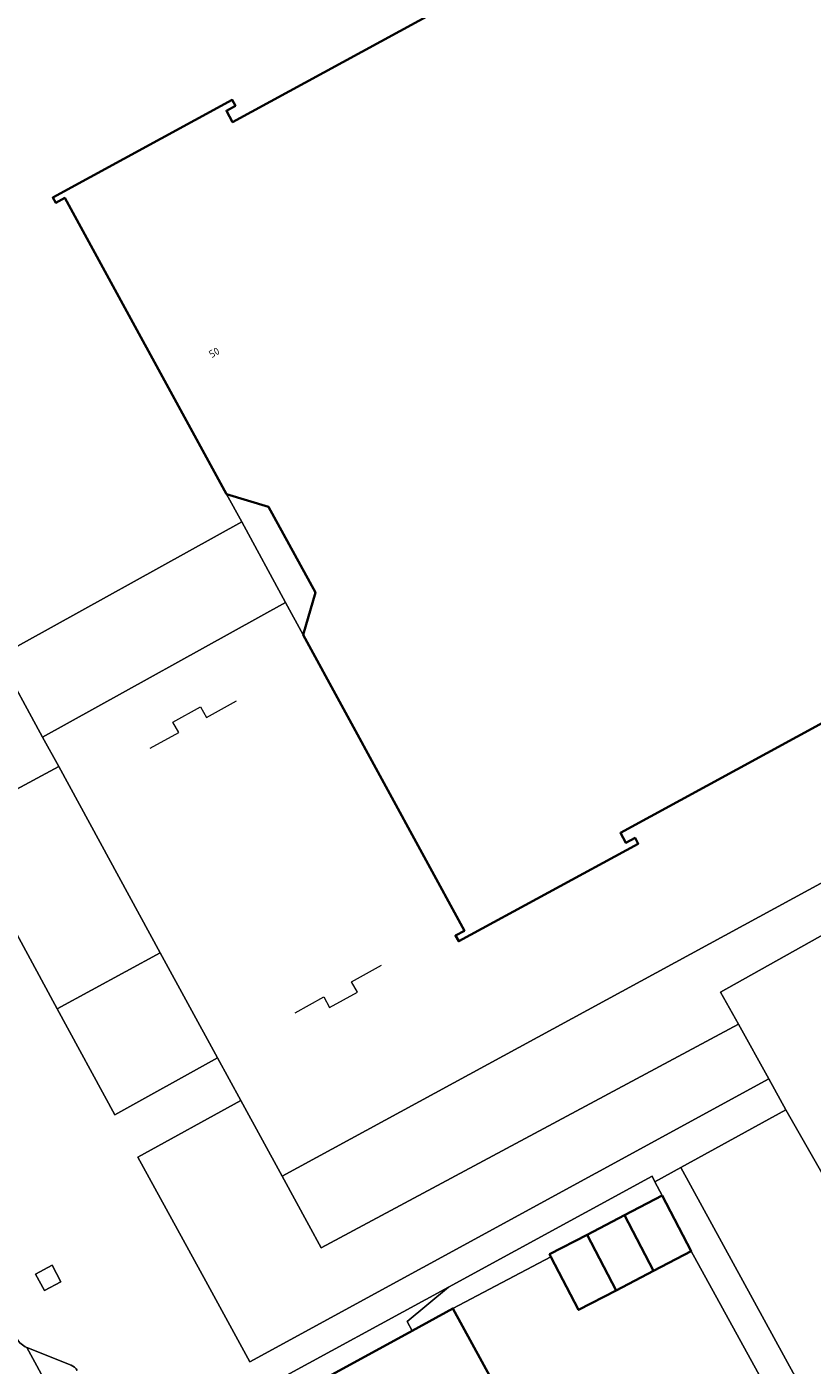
# Model space of a CAD drawing. Header units: metres. Extents: x 154991 to 155595, y 461305 to 461800.
# Tile 17 of 88: x 155124 to 155162, y 461448 to 461512. Entities that reach past the tile are written whole.
import ezdxf
from ezdxf.enums import TextEntityAlignment as Align

# ---------------------------------------------------------------- set-up
doc = ezdxf.new("R2010")
doc.units = ezdxf.units.M
for name, color, linetype, lineweight in [('B-WE-GR-BEPLANTING_CULTUUR_BODEMBEDEKKER-GV', 90, 'Continuous', 18), ('B-WE-GR-BEPLANTING_CULTUUR_HEESTERS-GV', 90, 'Continuous', 18), ('B-WE-GR-GROENVOORZIENING-GV', 80, 'Continuous', 18), ('B-WE-IE-TERREINAFSCHEIDING_KUNSTMATIG_HEKWERK-G', 20, 'IE-TERREINAFSCHEIDING_KUNSTMATIG-SO', 18), ('B-WE-IE-TERREINAFSCHEIDING_KUNSTMATIG_MUUR-G', 90, 'IE-TERREINAFSCHEIDING_KUNSTMATIG-SO', 18), ('B-WE-OG-BEBOUWING-GV', 7, 'Continuous', 35), ('B-WE-OG-BEBOUWING-T18', 10, 'Continuous', 18), ('B-WE-OG-TERREIN_ERF-GV', 7, 'Continuous', 18), ('B-WE-VH-VERHARDING_ASFALT-GV', 252, 'Continuous', 18), ('B-WE-VH-VERHARDING_BETONSTRAATSTEEN-GV', 7, 'Continuous', 18), ('B-WE-VH-VERHARDING_STRAATBAKSTEEN-GV', 252, 'Continuous', 18), ('B-WE-VH-VERHARDING_TEGEL-GV', 252, 'Continuous', 18)]:
    doc.layers.add(name, color=color, linetype=linetype, lineweight=lineweight)
doc.styles.add('NLCS-ISO-M200-T18', font='NLCS-ISO.ttf', dxfattribs={"height": 0.36})
doc.linetypes.add('IE-TERREINAFSCHEIDING_KUNSTMATIG-SO', pattern='A,4,[82,NLCS.SHX,S=0.75,R=90,X=0,Y=0],4,-2', length=10)

msp = doc.modelspace()

# ---------------------------------------------------------------- linework, layer by layer
at = {"layer": 'B-WE-GR-BEPLANTING_CULTUUR_BODEMBEDEKKER-GV', "flags": 128}
for points in [[(155169.549, 461482.151), (155166.849, 461480.677), (155168.998, 461476.735), (155169.747, 461475.36), (155136.198, 461457.122), (155137.482, 461454.766), (155138.079, 461453.672), (155158.124, 461464.418), (155157.266, 461465.969), (155173.123, 461474.86), (155171.794, 461477.57)], [(155125.4, 461465.162), (155130.345, 461467.858), (155125.47, 461476.8), (155120.518, 461474.141)], [(155130.345, 461467.858), (155125.4, 461465.162), (155128.167, 461460.073), (155133.099, 461462.806)]]:
    msp.add_lwpolyline(points, close=True, dxfattribs=at)
at = {"layer": 'B-WE-GR-BEPLANTING_CULTUUR_HEESTERS-GV', "flags": 128}
msp.add_lwpolyline([(155134.215, 461460.759), (155129.275, 461458.033), (155132.53, 461452.066), (155134.645, 461448.188), (155159.575, 461461.799), (155158.124, 461464.418), (155138.079, 461453.672), (155137.482, 461454.766), (155136.198, 461457.122)], close=True, dxfattribs=at)
at = {"layer": 'B-WE-GR-GROENVOORZIENING-GV', "flags": 128}
msp.add_lwpolyline([(155125.146, 461452.838), (155124.355, 461452.414), (155124.781, 461451.62), (155125.572, 461452.044)], close=True, dxfattribs=at)
at = {"layer": 'B-WE-IE-TERREINAFSCHEIDING_KUNSTMATIG_HEKWERK-G', "flags": 128}
for points in [[(155124.694, 461478.224), (155122.582, 461482.096)], [(155129.855, 461477.684), (155131.232, 461478.439), (155130.953, 461478.946), (155132.286, 461479.678), (155132.565, 461479.17), (155134.005, 461479.96)], [(155125.47, 461476.8), (155124.694, 461478.224)], [(155130.345, 461467.858), (155125.47, 461476.8)], [(155168.998, 461476.735), (155169.747, 461475.36), (155136.198, 461457.122)], [(155133.099, 461462.806), (155130.345, 461467.858)], [(155136.826, 461464.975), (155138.203, 461465.731), (155138.482, 461465.223), (155139.815, 461465.955), (155139.537, 461466.462), (155140.977, 461467.252)], [(155134.215, 461460.759), (155133.099, 461462.806)], [(155136.198, 461457.122), (155134.215, 461460.759)]]:
    msp.add_lwpolyline(points, dxfattribs=at)
at = {"layer": 'B-WE-IE-TERREINAFSCHEIDING_KUNSTMATIG_MUUR-G', "flags": 128}
msp.add_lwpolyline([(155144.408, 461450.761), (155149.114, 461453.238)], dxfattribs=at)
at = {"layer": 'B-WE-OG-BEBOUWING-GV', "flags": 128}
msp.add_lwpolyline([(155154.286, 461518.923), (155133.818, 461507.781), (155133.522, 461508.324), (155133.957, 461508.561), (155133.804, 461508.842), (155125.183, 461504.149), (155125.331, 461503.897), (155125.762, 461504.139), (155133.535, 461489.902), (155135.553, 461489.292), (155137.804, 461485.173), (155137.213, 461483.129), (155144.96, 461468.917), (155144.522, 461468.679), (155144.683, 461468.406), (155153.305, 461473.095), (155153.153, 461473.373), (155152.716, 461473.135), (155152.452, 461473.619), (155166.518, 461481.285)], dxfattribs=at)
for points in [[(155152.652, 461455.245), (155154.048, 461452.569), (155155.85, 461453.509), (155154.454, 461456.185)], [(155150.85, 461454.304), (155152.246, 461451.628), (155154.048, 461452.569), (155152.652, 461455.245)], [(155150.85, 461454.304), (155149.048, 461453.364), (155149.114, 461453.238), (155150.444, 461450.688), (155152.246, 461451.628)], [(155148.111, 461443.969), (155144.408, 461450.761), (155142.447, 461449.687), (155135.793, 461446.042), (155135.217, 461445.726), (155136.564, 461443.254), (155137.667, 461441.229), (155138.911, 461438.951)]]:
    msp.add_lwpolyline(points, close=True, dxfattribs=at)
at = {"layer": 'B-WE-OG-TERREIN_ERF-GV', "flags": 128}
for points in [[(155137.213, 461483.129), (155137.804, 461485.173), (155135.553, 461489.292), (155133.535, 461489.902), (155134.258, 461488.571), (155136.363, 461484.695)], [(155178.739, 461466.154), (155171.191, 461462.042), (155177.139, 461451.379), (155183.62, 461454.994), (155186.208, 461450.355), (155179.85, 461446.808), (155180.226, 461446.134), (155171.05, 461441.015), (155162.137, 461456.994), (155162.25, 461457.057), (155160.404, 461460.301), (155155.348, 461457.529), (155167.83, 461434.715), (155189.486, 461446.81)], [(155149.114, 461453.238), (155149.048, 461453.364), (155150.85, 461454.304), (155152.652, 461455.245), (155154.454, 461456.185), (155154.108, 461456.849), (155153.97, 461457.113), (155144.198, 461451.782), (155142.208, 461450.125), (155142.447, 461449.687), (155144.408, 461450.761)], [(155142.447, 461449.687), (155142.208, 461450.125), (155144.198, 461451.782), (155135.3, 461446.946), (155135.793, 461446.042)]]:
    msp.add_lwpolyline(points, close=True, dxfattribs=at)
msp.add_lwpolyline([(155160.54, 461444.968), (155155.85, 461453.509), (155154.048, 461452.569), (155152.246, 461451.628), (155150.444, 461450.688), (155149.114, 461453.238), (155144.408, 461450.761), (155148.111, 461443.969)], dxfattribs=at)
at = {"layer": 'B-WE-VH-VERHARDING_ASFALT-GV'}
msp.add_lwpolyline([(155123.937, 461448.888, -0.180229), (155123.468, 461449.312)], format="xyb", dxfattribs=at)
at = {"layer": 'B-WE-VH-VERHARDING_ASFALT-GV', "flags": 128}
msp.add_lwpolyline([(155141.699, 461416.262), (155123.937, 461448.888)], dxfattribs=at)
at = {"layer": 'B-WE-VH-VERHARDING_BETONSTRAATSTEEN-GV', "flags": 128}
msp.add_lwpolyline([(155124.694, 461478.224), (155136.363, 461484.695), (155134.258, 461488.571), (155122.582, 461482.096)], close=True, dxfattribs=at)
at = {"layer": 'B-WE-VH-VERHARDING_STRAATBAKSTEEN-GV', "flags": 128}
for points in [[(155123.937, 461448.888), (155141.699, 461416.262), (155141.746, 461416.429), (155142.256, 461418.033)], [(155126.059, 461448.031), (155123.937, 461448.888)]]:
    msp.add_lwpolyline(points, dxfattribs=at)
at = {"layer": 'B-WE-VH-VERHARDING_STRAATBAKSTEEN-GV'}
msp.add_lwpolyline([(155126.36, 461447.777, 0.185628), (155126.059, 461448.031)], format="xyb", dxfattribs=at)
at = {"layer": 'B-WE-VH-VERHARDING_TEGEL-GV', "flags": 128}
for points in [[(155110.068, 461515.928), (155105.481, 461513.437), (155112.377, 461500.8), (155118.421, 461504.098), (155121.728, 461498.054), (155115.677, 461494.752), (155121.608, 461483.883), (155122.582, 461482.096), (155134.258, 461488.571), (155133.535, 461489.902), (155125.762, 461504.139), (155125.331, 461503.897), (155125.183, 461504.149), (155133.804, 461508.842), (155133.957, 461508.561), (155133.522, 461508.324), (155133.818, 461507.781), (155154.286, 461518.923), (155145.55, 461535.202), (155129.584, 461526.527)], [(155202.027, 461485.059), (155200.48, 461487.755), (155200.292, 461488.083), (155174.689, 461473.492), (155173.731, 461475.201), (155173.123, 461474.86), (155157.266, 461465.969), (155158.124, 461464.418), (155159.575, 461461.799), (155160.404, 461460.301), (155162.25, 461457.057), (155171.191, 461462.042), (155178.739, 461466.154), (155176.372, 461470.415), (155177.632, 461471.134), (155178.715, 461471.752)], [(155166.518, 461481.285), (155152.452, 461473.619), (155152.716, 461473.135), (155153.153, 461473.373), (155153.305, 461473.095), (155144.683, 461468.406), (155144.522, 461468.679), (155144.96, 461468.917), (155137.213, 461483.129), (155136.363, 461484.695), (155124.694, 461478.224), (155125.47, 461476.8), (155130.345, 461467.858), (155133.099, 461462.806), (155134.215, 461460.759), (155136.198, 461457.122), (155169.747, 461475.36), (155168.998, 461476.735), (155166.849, 461480.677)], [(155125.146, 461452.838), (155125.572, 461452.044), (155124.781, 461451.62), (155124.355, 461452.414)]]:
    msp.add_lwpolyline(points, close=True, dxfattribs=at)
for points in [[(155135.3, 461446.946), (155144.198, 461451.782), (155153.97, 461457.113), (155154.108, 461456.849), (155155.348, 461457.529), (155160.404, 461460.301), (155159.575, 461461.799), (155134.645, 461448.188), (155132.53, 461452.066), (155129.275, 461458.033), (155134.215, 461460.759), (155133.099, 461462.806), (155128.167, 461460.073), (155125.4, 461465.162), (155120.518, 461474.141), (155125.47, 461476.8), (155124.694, 461478.224), (155122.582, 461482.096), (155121.608, 461483.883), (155116.672, 461481.182), (155110.428, 461492.654), (155098.087, 461515.327)], [(155167.83, 461434.715), (155155.348, 461457.529), (155154.108, 461456.849), (155154.454, 461456.185), (155155.85, 461453.509), (155160.54, 461444.968)], [(155123.937, 461448.888), (155126.059, 461448.031)]]:
    msp.add_lwpolyline(points, dxfattribs=at)
at = {"layer": 'B-WE-VH-VERHARDING_TEGEL-GV'}
for points in [[(155123.468, 461449.312, 0.180229), (155123.937, 461448.888)], [(155126.059, 461448.031, -0.185628), (155126.36, 461447.777)]]:
    msp.add_lwpolyline(points, format="xyb", dxfattribs=at)

# ---------------------------------------------------------------- texts
at = {"layer": 'B-WE-OG-BEBOUWING-T18', "style": 'NLCS-ISO-M200-T18'}
msp.add_text('50', height=0.36, rotation=28.5, dxfattribs=at).set_placement((155132.94, 461496.704), align=Align.MIDDLE)

doc.saveas('drawing.dxf')
